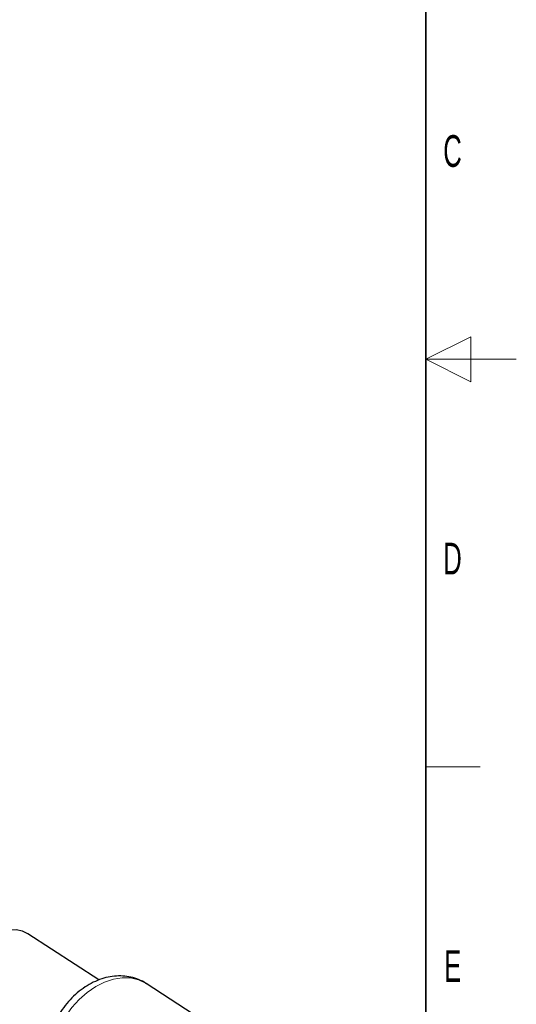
# Model space of a CAD drawing. Header units: millimetres. Extents: x 5 to 418, y 2 to 292.
# Tile 15 of 16: x 363 to 418, y 76 to 185. Entities that reach past the tile are written whole.
import ezdxf

# ---------------------------------------------------------------- set-up
doc = ezdxf.new("R2010")
doc.units = ezdxf.units.MM
doc.layers.add('SLD-0', color=7, linetype='Continuous')
doc.styles.add('SLDTEXTSTYLE0', font='TXT', dxfattribs={"width": 0.605})

msp = doc.modelspace()

# ---------------------------------------------------------------- linework, layer by layer
at = {"color": 7, "linetype": 'Continuous', "lineweight": 25}
for p, q in [((371.9379, 78.7223), (364.1014, 83.8072)), ((383.3048, 74.3268), (377.1509, 78.3199))]:
    msp.add_line(p, q, dxfattribs=at)
at = {"color": 7, "linetype": 'Continuous', "lineweight": 25, "flags": 128}
msp.add_lwpolyline([(364.1014, 83.8072), (363.4827, 84.1032), (362.7847, 84.2411), (362.0343, 84.2143), (361.2569, 84.0236), (360.4791, 83.6756), (359.7273, 83.1821), (359.0272, 82.5598), (358.4025, 81.8301), (357.8746, 81.0178), (357.4614, 80.1504), (357.177, 79.2577), (357.0312, 78.3698)], dxfattribs=at)
at = {"color": 7, "linetype": 'Continuous', "lineweight": 18, "flags": 128}
msp.add_lwpolyline([(377.1509, 78.3199), (377.0696, 78.3713), (376.2864, 78.7404), (375.4207, 78.9391), (374.4937, 78.9625), (373.5282, 78.8099), (372.5481, 78.4853), (371.5774, 77.9964), (370.6401, 77.3555), (369.7593, 76.5782), (368.9566, 75.6837), (368.2517, 74.694), (367.6622, 73.6336), (367.2024, 72.5284), (366.8837, 71.4058), (366.7139, 70.2933)], dxfattribs=at)
at = {"color": 7, "linetype": 'Continuous', "lineweight": 25}
msp.add_open_spline([(377.1699, 78.3002), (377.1502, 78.3155), (376.8935, 78.5154), (376.3169, 78.7752), (375.4639, 79.0575), (374.5626, 79.1799), (373.6387, 79.1611), (372.7009, 78.9968), (371.7635, 78.6889), (370.8427, 78.2399), (369.9577, 77.6568), (369.1286, 76.9514), (368.374, 76.1392), (367.71, 75.2372), (367.1501, 74.263), (366.7062, 73.2339), (366.3976, 72.1916), (366.2695, 71.4408), (366.2338, 71.0511), (366.2289, 70.9977)], degree=3, knots=[0, 0, 0, 0, 0.0051357, 0.06700534, 0.12838264, 0.18986706, 0.25209116, 0.3155294, 0.38040226, 0.44662544, 0.51387147, 0.581739, 0.64989416, 0.71820838, 0.78671701, 0.85550131, 0.92464867, 0.98965738, 1, 1, 1, 1], dxfattribs=at)
at = {"layer": 'SLD-0', "lineweight": 35}
msp.add_line((408, 12), (408, 282.5), dxfattribs=at)
at = {"layer": 'SLD-0', "lineweight": 18}
for p, q in [((413, 149.75), (408, 147.25)), ((413, 144.75), (413, 149.75)), ((418, 147.25), (408, 147.25)), ((408, 147.25), (413, 144.75)), ((408, 102.25), (414, 102.25))]:
    msp.add_line(p, q, dxfattribs=at)

# ---------------------------------------------------------------- texts
at = {"layer": 'SLD-0', "char_height": 3.5, "attachment_point": 2, "style": 'SLDTEXTSTYLE0'}
for s, insert in [('C', (410.9597, 172.0011)), ('D', (410.9597, 127.0011)), ('E', (410.9816, 82.0011))]:
    msp.add_mtext(s, dxfattribs=dict(at, insert=insert))

doc.saveas('drawing.dxf')
